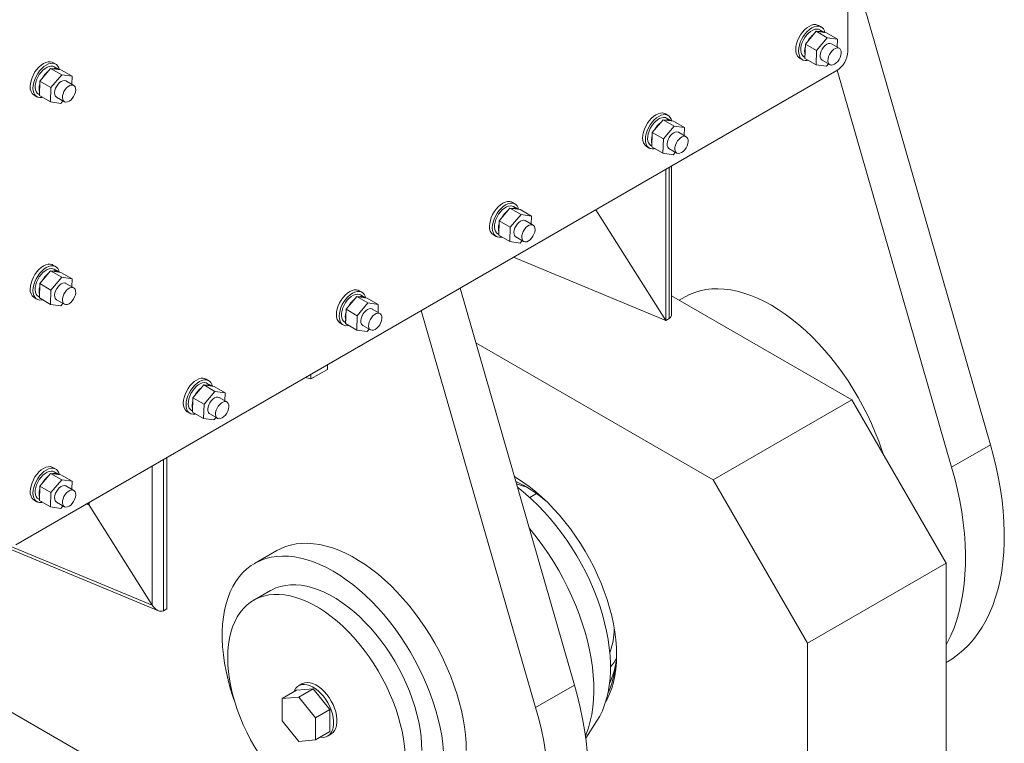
# Model space of a CAD drawing. Header units: millimetres. Extents: x 450 to 25135, y 150 to 17673.
# Tile 230 of 256: x 13247 to 13874, y 10702 to 11163. Entities that reach past the tile are written whole.
import ezdxf

# ---------------------------------------------------------------- set-up
doc = ezdxf.new("R2010")
doc.units = ezdxf.units.MM
doc.linetypes.add('SLD-Centrada-doble', pattern=[12.7, 6.35, -1.27, 1.27, -1.27, 1.27, -1.27])
doc.linetypes.add('SLD-Continua', pattern=[0])
doc.layers.add('OCULTA', color=8, linetype='SLD-Continua')

msp = doc.modelspace()

# ---------------------------------------------------------------- linework, layer by layer
at = {"layer": 'OCULTA', "linetype": 'SLD-Continua', "lineweight": 18, "ltscale": 30}
for p, q in [((13774.78, 11828.9), (13774.78, 11143.01)), ((13865.65, 10892.35), (13784.65, 11173.2)), ((13757.8, 11158.51), (13756.03, 11159.53)), ((13754.55, 11155.8), (13747.7, 11147.65)), ((13761.62, 11151.72), (13754.55, 11155.8)), ((13761.13, 11154.84), (13754.55, 11155.8)), ((13761.62, 11151.72), (13754.77, 11143.57)), ((13759.27, 11155.35), (13756.8, 11156.78)), ((13759.49, 11155.21), (13759.41, 11155.09)), ((13759.68, 11155.05), (13759.46, 11155.18)), ((13768.2, 11150.76), (13761.13, 11154.84)), ((13768.2, 11150.76), (13761.62, 11151.72)), ((13747.7, 11147.65), (13747.42, 11138.53)), ((13754.77, 11143.57), (13747.7, 11147.65)), ((13769.29, 11144.94), (13764.34, 11147.8)), ((13768.04, 11145.67), (13768.2, 11150.76)), ((13744.03, 11138.74), (13745.8, 11137.72)), ((13746.8, 11139.46), (13747.44, 11139.09)), ((13754.77, 11143.57), (13754.49, 11134.45)), ((13269.89, 11134.88), (13268.13, 11135.9)), ((13271.37, 11131.71), (13268.89, 11133.14)), ((13754.49, 11134.45), (13747.42, 11138.53)), ((13754.49, 11134.45), (13761.07, 11133.49)), ((13758.35, 11137.41), (13763.29, 11134.55)), ((13761.07, 11133.49), (13762.39, 11135.07)), ((13767.71, 11130.76), (13244.45, 10828.69)), ((13266.65, 11132.17), (13259.8, 11124.01)), ((13273.72, 11128.08), (13266.65, 11132.17)), ((13273.22, 11131.21), (13266.65, 11132.17)), ((13273.72, 11128.08), (13266.87, 11119.93)), ((13271.58, 11131.58), (13271.5, 11131.46)), ((13271.78, 11131.42), (13271.56, 11131.54)), ((13280.29, 11127.12), (13273.22, 11131.21)), ((13280.29, 11127.12), (13273.72, 11128.08)), ((13280.14, 11122.03), (13280.29, 11127.12)), ((13840.9, 10878.07), (13767.97, 11130.92)), ((13259.8, 11124.01), (13259.52, 11114.9)), ((13266.87, 11119.93), (13259.8, 11124.01)), ((13266.87, 11119.93), (13266.59, 11110.82)), ((13281.39, 11121.31), (13276.44, 11124.17)), ((13256.13, 11115.11), (13257.9, 11114.09)), ((13258.9, 11115.82), (13259.53, 11115.45)), ((13266.59, 11110.82), (13259.52, 11114.9)), ((13270.44, 11113.78), (13275.39, 11110.92)), ((13266.59, 11110.82), (13273.16, 11109.86)), ((13273.16, 11109.86), (13274.49, 11111.44)), ((13660.22, 11102.18), (13658.45, 11103.2)), ((13656.97, 11099.47), (13650.12, 11091.32)), ((13664.04, 11095.39), (13656.97, 11099.47)), ((13663.55, 11098.51), (13656.97, 11099.47)), ((13664.04, 11095.39), (13657.19, 11087.23)), ((13661.69, 11099.02), (13659.22, 11100.44)), ((13661.91, 11098.88), (13661.83, 11098.76)), ((13662.1, 11098.72), (13661.88, 11098.84)), ((13670.62, 11094.43), (13663.55, 11098.51)), ((13670.62, 11094.43), (13664.04, 11095.39)), ((13650.12, 11091.32), (13649.84, 11082.2)), ((13657.19, 11087.23), (13650.12, 11091.32)), ((13671.71, 11088.61), (13666.76, 11091.47)), ((13670.46, 11089.34), (13670.62, 11094.43)), ((13646.45, 11082.41), (13648.22, 11081.39)), ((13649.22, 11083.12), (13649.86, 11082.75)), ((13656.91, 11078.12), (13649.84, 11082.2)), ((13657.19, 11087.23), (13656.91, 11078.12)), ((13656.91, 11078.12), (13663.49, 11077.16)), ((13660.76, 11081.08), (13665.71, 11078.22)), ((13663.49, 11077.16), (13664.81, 11078.74)), ((13662.4, 10975.82), (13662.4, 11069.97)), ((13658.81, 10971.51), (13658.81, 11067.9)), ((13562.64, 11045.84), (13560.87, 11046.87)), ((13559.39, 11043.14), (13552.54, 11034.98)), ((13566.46, 11039.05), (13559.39, 11043.14)), ((13565.96, 11042.18), (13559.39, 11043.14)), ((13566.46, 11039.05), (13559.61, 11030.9)), ((13564.11, 11042.68), (13561.64, 11044.11)), ((13564.33, 11042.55), (13564.25, 11042.43)), ((13564.52, 11042.39), (13564.3, 11042.51)), ((13573.04, 11038.09), (13565.96, 11042.18)), ((13573.04, 11038.09), (13566.46, 11039.05)), ((13614.16, 11042.12), (13658.81, 10971.51)), ((13658.81, 10971.51), (13614.16, 11042.12)), ((13552.54, 11034.98), (13552.26, 11025.87)), ((13559.61, 11030.9), (13552.54, 11034.98)), ((13574.13, 11032.28), (13569.18, 11035.14)), ((13572.88, 11033), (13573.04, 11038.09)), ((13548.87, 11026.08), (13550.64, 11025.06)), ((13551.64, 11026.79), (13552.28, 11026.42)), ((13559.33, 11021.79), (13552.26, 11025.87)), ((13559.61, 11030.9), (13559.33, 11021.79)), ((13559.33, 11021.79), (13565.9, 11020.83)), ((13563.18, 11024.75), (13568.13, 11021.89)), ((13565.9, 11020.83), (13567.23, 11022.41)), ((13269.89, 11005.86), (13268.13, 11006.88)), ((13561.68, 11011.82), (13658.81, 10971.51)), ((13266.65, 11003.15), (13259.8, 10995)), ((13273.72, 10999.07), (13266.65, 11003.15)), ((13273.22, 11002.19), (13266.65, 11003.15)), ((13271.37, 11002.7), (13268.89, 11004.13)), ((13271.58, 11002.57), (13271.5, 11002.44)), ((13271.78, 11002.4), (13271.56, 11002.53)), ((13280.29, 10998.11), (13273.22, 11002.19)), ((13259.8, 10995), (13259.52, 10985.89)), ((13266.87, 10990.92), (13259.8, 10995)), ((13273.72, 10999.07), (13266.87, 10990.92)), ((13280.29, 10998.11), (13273.72, 10999.07)), ((13281.39, 10992.3), (13276.44, 10995.15)), ((13280.14, 10993.02), (13280.29, 10998.11)), ((13266.87, 10990.92), (13266.59, 10981.81)), ((13465.06, 10989.51), (13463.29, 10990.53)), ((13600.48, 10739.28), (13527.56, 10992.13)), ((13256.13, 10986.1), (13257.9, 10985.08)), ((13258.9, 10986.81), (13259.53, 10986.44)), ((13266.59, 10981.81), (13259.52, 10985.89)), ((13266.59, 10981.81), (13273.16, 10980.85)), ((13270.44, 10984.76), (13275.39, 10981.9)), ((13273.16, 10980.85), (13274.49, 10982.43)), ((13461.81, 10986.8), (13454.96, 10978.65)), ((13468.88, 10982.72), (13461.81, 10986.8)), ((13468.38, 10985.84), (13461.81, 10986.8)), ((13468.88, 10982.72), (13462.03, 10974.57)), ((13466.53, 10986.35), (13464.06, 10987.78)), ((13466.74, 10986.22), (13466.67, 10986.09)), ((13466.94, 10986.06), (13466.72, 10986.18)), ((13475.46, 10981.76), (13468.38, 10985.84)), ((13475.46, 10981.76), (13468.88, 10982.72)), ((13475.3, 10976.67), (13475.46, 10981.76)), ((13777.25, 10921), (13662.4, 10987.3)), ((13670.99, 10986.65), (13667.27, 10984.5)), ((13454.96, 10978.65), (13454.68, 10969.54)), ((13462.03, 10974.57), (13454.96, 10978.65)), ((13476.55, 10975.95), (13471.6, 10978.81)), ((13575.73, 10724.99), (13502.81, 10977.84)), ((13451.29, 10969.75), (13453.06, 10968.73)), ((13454.06, 10970.46), (13454.7, 10970.09)), ((13461.75, 10965.46), (13454.68, 10969.54)), ((13462.03, 10974.57), (13461.75, 10965.46)), ((13658.81, 10971.51), (13660.94, 10972.74)), ((13660.94, 10972.74), (13658.81, 10971.51)), ((13461.75, 10965.46), (13468.32, 10964.5)), ((13465.6, 10968.41), (13470.55, 10965.56)), ((13468.32, 10964.5), (13469.65, 10966.08)), ((13688.87, 10869.98), (13537.61, 10957.3)), ((13443.15, 10940.4), (13432.54, 10934.27)), ((13443.15, 10940.4), (13443.15, 10943.4)), ((13367.48, 10933.18), (13365.71, 10934.2)), ((13432.54, 10934.27), (13429.05, 10935.26)), ((13432.54, 10934.27), (13432.54, 10937.27)), ((13364.23, 10930.47), (13357.38, 10922.32)), ((13371.3, 10926.39), (13364.23, 10930.47)), ((13370.8, 10929.51), (13364.23, 10930.47)), ((13371.3, 10926.39), (13364.45, 10918.24)), ((13368.95, 10930.02), (13366.48, 10931.45)), ((13369.16, 10929.89), (13369.09, 10929.76)), ((13369.36, 10929.72), (13369.14, 10929.85)), ((13377.87, 10925.43), (13370.8, 10929.51)), ((13377.87, 10925.43), (13371.3, 10926.39)), ((13377.72, 10920.34), (13377.87, 10925.43)), ((13357.38, 10922.32), (13357.1, 10913.21)), ((13364.45, 10918.24), (13357.38, 10922.32)), ((13378.97, 10919.62), (13374.02, 10922.47)), ((13688.87, 10869.98), (13777.25, 10921)), ((13837.36, 10816.9), (13777.25, 10921)), ((13353.71, 10913.42), (13355.48, 10912.4)), ((13356.48, 10914.13), (13357.12, 10913.76)), ((13364.17, 10909.12), (13357.1, 10913.21)), ((13364.45, 10918.24), (13364.17, 10909.12)), ((13364.17, 10909.12), (13370.74, 10908.16)), ((13368.02, 10912.08), (13372.97, 10909.22)), ((13370.74, 10908.16), (13372.07, 10909.74)), ((13340.62, 10787.82), (13340.62, 10884.21)), ((13269.89, 10876.85), (13268.13, 10877.87)), ((13271.37, 10873.69), (13268.89, 10875.12)), ((13266.65, 10874.14), (13259.8, 10865.99)), ((13273.72, 10870.06), (13266.65, 10874.14)), ((13273.22, 10873.18), (13266.65, 10874.14)), ((13273.72, 10870.06), (13266.87, 10861.9)), ((13271.58, 10873.55), (13271.5, 10873.43)), ((13271.78, 10873.39), (13271.56, 10873.52)), ((13280.29, 10869.1), (13273.22, 10873.18)), ((13280.29, 10869.1), (13273.72, 10870.06)), ((13280.14, 10864.01), (13280.29, 10869.1)), ((13562.67, 10871.78), (13562.19, 10872.04)), ((13748.97, 10765.87), (13688.87, 10869.98)), ((13259.8, 10865.99), (13259.52, 10856.87)), ((13266.87, 10861.9), (13259.8, 10865.99)), ((13281.39, 10863.28), (13276.44, 10866.14)), ((13256.13, 10857.08), (13257.9, 10856.06)), ((13258.9, 10857.8), (13259.53, 10857.43)), ((13266.59, 10852.79), (13259.52, 10856.87)), ((13266.87, 10861.9), (13266.59, 10852.79)), ((13266.59, 10852.79), (13273.16, 10851.83)), ((13270.44, 10855.75), (13275.39, 10852.89)), ((13273.16, 10851.83), (13274.49, 10853.41)), ((13331.42, 10790.14), (13291.12, 10853.87)), ((13291.12, 10853.87), (13331.42, 10790.14)), ((13207.15, 10839.81), (13335.36, 10786.61)), ((13410.83, 10824.91), (13396.69, 10816.75)), ((13748.97, 10765.87), (13837.36, 10816.9)), ((13837.36, 10527.03), (13837.36, 10816.9)), ((13406.69, 10799.43), (13396.08, 10793.3)), ((13340.62, 10787.82), (13338.49, 10786.6)), ((13338.49, 10786.6), (13340.62, 10787.82)), ((13153.23, 10772.98), (13460.82, 10595.41)), ((13748.97, 10476), (13748.97, 10765.87)), ((13837.36, 10753.61), (13838.23, 10754.11)), ((13426.83, 10740.04), (13424.71, 10738.82)), ((13423.35, 10735.99), (13414.16, 10730.68)), ((13424.76, 10731.63), (13414.16, 10730.68)), ((13433.95, 10736.94), (13423.35, 10735.99)), ((13433.95, 10736.94), (13424.76, 10731.63)), ((13435.37, 10718.44), (13424.76, 10731.63)), ((13444.56, 10723.74), (13433.95, 10736.94)), ((13414.16, 10730.68), (13414.16, 10716.54)), ((13444.56, 10723.74), (13435.37, 10718.44)), ((13435.37, 10704.29), (13435.37, 10718.44)), ((13444.56, 10709.6), (13444.56, 10723.74)), ((13414.16, 10716.54), (13424.76, 10703.34)), ((13607.66, 10705.39), (13614.85, 10716.47)), ((13444.56, 10709.6), (13435.37, 10704.29)), ((13443.2, 10706.77), (13445.32, 10708)), ((13424.76, 10703.34), (13435.37, 10704.29))]:
    msp.add_line(p, q, dxfattribs=at)
at = {"layer": 'OCULTA', "linetype": 'SLD-Centrada-doble', "lineweight": 18, "ltscale": 30}
for p, q in [((13660.94, 10972.74), (13660.94, 11069.12)), ((13840.9, 10878.07), (13865.65, 10892.35)), ((13338.49, 10786.6), (13338.49, 10882.98)), ((13331.42, 10790.14), (13331.42, 10878.9)), ((13572, 10858.83), (13576.24, 10861.28)), ((13289.34, 10854.61), (13291.12, 10853.87)), ((13291.12, 10853.87), (13291.12, 10855.63)), ((13240.79, 10827.76), (13331.42, 10790.14)), ((13600.48, 10739.28), (13575.73, 10724.99))]:
    msp.add_line(p, q, dxfattribs=at)
at = {"layer": 'OCULTA', "linetype": 'SLD-Continua', "lineweight": 18, "ltscale": 30, "flags": 128}
for points in [[(13741.55, 11144.24), (13741.67, 11146.01), (13742.06, 11147.89), (13742.68, 11149.79), (13743.53, 11151.68), (13744.58, 11153.49), (13745.79, 11155.17), (13747.13, 11156.67), (13748.56, 11157.94), (13750.03, 11158.94), (13751.5, 11159.64), (13752.93, 11160.02), (13754.27, 11160.07), (13755.49, 11159.79), (13756.03, 11159.53)], [(13743.31, 11143.22), (13743.44, 11144.99), (13743.83, 11146.86), (13744.45, 11148.77), (13745.3, 11150.66), (13746.34, 11152.47), (13747.56, 11154.15), (13748.9, 11155.65), (13750.33, 11156.92), (13751.8, 11157.91), (13753.27, 11158.62), (13754.7, 11159), (13756.04, 11159.05), (13757.25, 11158.77), (13758.3, 11158.17), (13759.15, 11157.26), (13759.77, 11156.07), (13760.09, 11154.99)], [(13756.8, 11156.78), (13756.02, 11157.1), (13754.89, 11157.24), (13753.64, 11157.06), (13752.33, 11156.56), (13750.99, 11155.76), (13749.69, 11154.69), (13748.46, 11153.39), (13747.35, 11151.9), (13746.4, 11150.28), (13745.64, 11148.58), (13745.1, 11146.86), (13744.79, 11145.19), (13744.74, 11143.62), (13744.93, 11142.21), (13745.37, 11141.01), (13746.03, 11140.06), (13746.8, 11139.46)], [(13764.34, 11147.8), (13764.23, 11147.86), (13763.37, 11148.08), (13762.38, 11147.95), (13761.32, 11147.49), (13760.27, 11146.72), (13759.28, 11145.69), (13758.42, 11144.47), (13757.75, 11143.13)], [(13769.87, 11139.18), (13770.33, 11140.56), (13770.53, 11141.88), (13770.46, 11143.07), (13770.14, 11144.05), (13769.57, 11144.76), (13768.79, 11145.15), (13767.86, 11145.21), (13766.83, 11144.92), (13765.77, 11144.31), (13764.74, 11143.41), (13763.81, 11142.28), (13763.03, 11140.99), (13762.46, 11139.63), (13762.13, 11138.27), (13762.06, 11137), (13762.26, 11135.91), (13762.71, 11135.06), (13763.39, 11134.5), (13764.25, 11134.28), (13765.23, 11134.39), (13766.29, 11134.85), (13767.34, 11135.61), (13768.33, 11136.63), (13769.19, 11137.85), (13769.87, 11139.18)], [(13749.47, 11137.35), (13748.9, 11137.23), (13747.56, 11137.18), (13746.34, 11137.46), (13745.3, 11138.07), (13744.45, 11138.97), (13743.83, 11140.16), (13743.44, 11141.59), (13743.31, 11143.22)], [(13757.75, 11143.13), (13757.3, 11141.76), (13757.11, 11140.44), (13757.18, 11139.26), (13757.52, 11138.28), (13758.09, 11137.58), (13758.35, 11137.41)], [(13253.64, 11120.6), (13253.77, 11122.38), (13254.15, 11124.25), (13254.78, 11126.16), (13255.63, 11128.05), (13256.67, 11129.86), (13257.88, 11131.54), (13259.23, 11133.04), (13260.65, 11134.3), (13262.13, 11135.3), (13263.6, 11136), (13265.03, 11136.39), (13266.37, 11136.44), (13267.58, 11136.16), (13268.13, 11135.9)], [(13255.41, 11119.58), (13255.54, 11121.36), (13255.92, 11123.23), (13256.55, 11125.14), (13257.4, 11127.03), (13258.44, 11128.84), (13259.65, 11130.52), (13260.99, 11132.01), (13262.42, 11133.28), (13263.9, 11134.28), (13265.37, 11134.98), (13266.8, 11135.37), (13268.14, 11135.42), (13269.35, 11135.14), (13270.4, 11134.53), (13271.24, 11133.62), (13271.87, 11132.44), (13272.19, 11131.36)], [(13268.89, 11133.14), (13268.12, 11133.47), (13266.98, 11133.61), (13265.73, 11133.43), (13264.42, 11132.93), (13263.09, 11132.13), (13261.79, 11131.06), (13260.56, 11129.76), (13259.45, 11128.27), (13258.5, 11126.64), (13257.74, 11124.94), (13257.2, 11123.22), (13256.89, 11121.55), (13256.83, 11119.98), (13257.03, 11118.57), (13257.46, 11117.37), (13258.13, 11116.43), (13258.9, 11115.82)], [(13276.44, 11124.17), (13276.33, 11124.23), (13275.46, 11124.45), (13274.47, 11124.32), (13273.42, 11123.86), (13272.36, 11123.09), (13271.38, 11122.06), (13270.52, 11120.84), (13269.85, 11119.5)], [(13281.97, 11115.55), (13282.42, 11116.92), (13282.62, 11118.24), (13282.56, 11119.43), (13282.23, 11120.41), (13281.66, 11121.12), (13280.89, 11121.52), (13279.96, 11121.57), (13278.93, 11121.28), (13277.86, 11120.67), (13276.83, 11119.77), (13275.9, 11118.64), (13275.13, 11117.36), (13274.55, 11115.99), (13274.22, 11114.63), (13274.16, 11113.37), (13274.35, 11112.28), (13274.81, 11111.42), (13275.48, 11110.87), (13276.34, 11110.64), (13277.33, 11110.76), (13278.39, 11111.21), (13279.44, 11111.97), (13280.43, 11113), (13281.29, 11114.21), (13281.97, 11115.55)], [(13261.57, 11113.72), (13260.99, 11113.6), (13259.65, 11113.55), (13258.44, 11113.83), (13257.4, 11114.43), (13256.55, 11115.34), (13255.92, 11116.53), (13255.54, 11117.96), (13255.41, 11119.58)], [(13269.85, 11119.5), (13269.4, 11118.12), (13269.21, 11116.81), (13269.28, 11115.62), (13269.61, 11114.65), (13270.19, 11113.95), (13270.44, 11113.78)], [(13643.97, 11087.91), (13644.09, 11089.68), (13644.48, 11091.55), (13645.1, 11093.46), (13645.95, 11095.35), (13647, 11097.16), (13648.21, 11098.84), (13649.55, 11100.34), (13650.98, 11101.6), (13652.45, 11102.6), (13653.92, 11103.3), (13655.35, 11103.69), (13656.69, 11103.74), (13657.9, 11103.46), (13658.45, 11103.2)], [(13645.73, 11086.89), (13645.86, 11088.66), (13646.24, 11090.53), (13646.87, 11092.44), (13647.72, 11094.33), (13648.76, 11096.14), (13649.98, 11097.82), (13651.32, 11099.32), (13652.74, 11100.58), (13654.22, 11101.58), (13655.69, 11102.28), (13657.12, 11102.67), (13658.46, 11102.72), (13659.67, 11102.44), (13660.72, 11101.84), (13661.57, 11100.93), (13662.19, 11099.74), (13662.51, 11098.66)], [(13659.22, 11100.44), (13658.44, 11100.77), (13657.31, 11100.91), (13656.06, 11100.73), (13654.75, 11100.23), (13653.41, 11099.43), (13652.11, 11098.36), (13650.88, 11097.06), (13649.77, 11095.57), (13648.82, 11093.94), (13648.06, 11092.24), (13647.52, 11090.53), (13647.21, 11088.85), (13647.16, 11087.28), (13647.35, 11085.88), (13647.79, 11084.68), (13648.45, 11083.73), (13649.22, 11083.12)], [(13666.76, 11091.47), (13666.65, 11091.53), (13665.79, 11091.75), (13664.79, 11091.62), (13663.74, 11091.16), (13662.68, 11090.39), (13661.7, 11089.36), (13660.84, 11088.14), (13660.17, 11086.8)], [(13672.29, 11082.85), (13672.75, 11084.22), (13672.95, 11085.55), (13672.88, 11086.73), (13672.56, 11087.71), (13671.99, 11088.42), (13671.21, 11088.82), (13670.28, 11088.87), (13669.25, 11088.59), (13668.19, 11087.97), (13667.16, 11087.07), (13666.22, 11085.95), (13665.45, 11084.66), (13664.88, 11083.29), (13664.55, 11081.93), (13664.48, 11080.67), (13664.68, 11079.58), (13665.13, 11078.73), (13665.81, 11078.17), (13666.67, 11077.94), (13667.65, 11078.06), (13668.71, 11078.51), (13669.76, 11079.28), (13670.75, 11080.3), (13671.61, 11081.51), (13672.29, 11082.85)], [(13651.89, 11081.02), (13651.32, 11080.9), (13649.98, 11080.85), (13648.76, 11081.13), (13647.72, 11081.73), (13646.87, 11082.64), (13646.24, 11083.83), (13645.86, 11085.26), (13645.73, 11086.89)], [(13660.17, 11086.8), (13659.72, 11085.43), (13659.53, 11084.11), (13659.6, 11082.92), (13659.94, 11081.95), (13660.51, 11081.25), (13660.76, 11081.08)], [(13546.38, 11031.57), (13546.51, 11033.35), (13546.9, 11035.22), (13547.52, 11037.13), (13548.37, 11039.02), (13549.42, 11040.83), (13550.63, 11042.51), (13551.97, 11044), (13553.4, 11045.27), (13554.87, 11046.27), (13556.34, 11046.97), (13557.77, 11047.36), (13559.11, 11047.41), (13560.32, 11047.13), (13560.87, 11046.87)], [(13548.15, 11030.55), (13548.28, 11032.33), (13548.66, 11034.2), (13549.29, 11036.11), (13550.14, 11038), (13551.18, 11039.81), (13552.39, 11041.49), (13553.74, 11042.98), (13555.16, 11044.25), (13556.64, 11045.25), (13558.11, 11045.95), (13559.54, 11046.34), (13560.88, 11046.39), (13562.09, 11046.11), (13563.14, 11045.5), (13563.99, 11044.59), (13564.61, 11043.41), (13564.93, 11042.33)], [(13561.64, 11044.11), (13560.86, 11044.44), (13559.72, 11044.58), (13558.48, 11044.4), (13557.16, 11043.9), (13555.83, 11043.1), (13554.53, 11042.03), (13553.3, 11040.73), (13552.19, 11039.24), (13551.24, 11037.61), (13550.48, 11035.91), (13549.94, 11034.19), (13549.63, 11032.52), (13549.58, 11030.95), (13549.77, 11029.54), (13550.21, 11028.34), (13550.87, 11027.4), (13551.64, 11026.79)], [(13569.18, 11035.14), (13569.07, 11035.2), (13568.21, 11035.42), (13567.21, 11035.29), (13566.16, 11034.83), (13565.1, 11034.06), (13564.12, 11033.03), (13563.26, 11031.81), (13562.59, 11030.47)], [(13574.71, 11026.52), (13575.17, 11027.89), (13575.37, 11029.21), (13575.3, 11030.4), (13574.97, 11031.38), (13574.41, 11032.09), (13573.63, 11032.49), (13572.7, 11032.54), (13571.67, 11032.25), (13570.61, 11031.64), (13569.58, 11030.74), (13568.64, 11029.61), (13567.87, 11028.33), (13567.3, 11026.96), (13566.97, 11025.6), (13566.9, 11024.34), (13567.1, 11023.25), (13567.55, 11022.39), (13568.22, 11021.84), (13569.08, 11021.61), (13570.07, 11021.73), (13571.13, 11022.18), (13572.18, 11022.94), (13573.17, 11023.96), (13574.03, 11025.18), (13574.71, 11026.52)], [(13554.31, 11024.69), (13553.74, 11024.57), (13552.39, 11024.52), (13551.18, 11024.8), (13550.14, 11025.4), (13549.29, 11026.31), (13548.66, 11027.5), (13548.28, 11028.93), (13548.15, 11030.55)], [(13562.59, 11030.47), (13562.14, 11029.09), (13561.95, 11027.77), (13562.02, 11026.59), (13562.36, 11025.62), (13562.93, 11024.92), (13563.18, 11024.75)], [(13253.64, 10991.59), (13253.77, 10993.37), (13254.15, 10995.24), (13254.78, 10997.15), (13255.63, 10999.04), (13256.67, 11000.85), (13257.88, 11002.53), (13259.23, 11004.02), (13260.65, 11005.29), (13262.13, 11006.29), (13263.6, 11006.99), (13265.03, 11007.37), (13266.37, 11007.42), (13267.58, 11007.14), (13268.13, 11006.88)], [(13255.41, 10990.57), (13255.54, 10992.35), (13255.92, 10994.22), (13256.55, 10996.13), (13257.4, 10998.01), (13258.44, 10999.83), (13259.65, 11001.51), (13260.99, 11003), (13262.42, 11004.27), (13263.9, 11005.27), (13265.37, 11005.97), (13266.8, 11006.35), (13268.14, 11006.4), (13269.35, 11006.12), (13270.4, 11005.52), (13271.24, 11004.61), (13271.87, 11003.42), (13272.19, 11002.34)], [(13268.89, 11004.13), (13268.12, 11004.46), (13266.98, 11004.6), (13265.73, 11004.42), (13264.42, 11003.92), (13263.09, 11003.12), (13261.79, 11002.05), (13260.56, 11000.74), (13259.45, 10999.25), (13258.5, 10997.63), (13257.74, 10995.93), (13257.2, 10994.21), (13256.89, 10992.54), (13256.83, 10990.97), (13257.03, 10989.56), (13257.46, 10988.36), (13258.13, 10987.41), (13258.9, 10986.81)], [(13276.44, 10995.15), (13276.33, 10995.22), (13275.46, 10995.43), (13274.47, 10995.31), (13273.42, 10994.84), (13272.36, 10994.07), (13271.38, 10993.04), (13270.52, 10991.82), (13269.85, 10990.48)], [(13261.51, 10984.69), (13260.99, 10984.59), (13259.65, 10984.53), (13258.44, 10984.81), (13257.4, 10985.42), (13256.55, 10986.33), (13255.92, 10987.51), (13255.54, 10988.94), (13255.41, 10990.57)], [(13269.85, 10990.48), (13269.4, 10989.11), (13269.21, 10987.79), (13269.28, 10986.61), (13269.61, 10985.64), (13270.19, 10984.94), (13270.44, 10984.76)], [(13281.97, 10986.54), (13282.42, 10987.91), (13282.62, 10989.23), (13282.56, 10990.42), (13282.23, 10991.4), (13281.66, 10992.11), (13280.89, 10992.5), (13279.96, 10992.56), (13278.93, 10992.27), (13277.86, 10991.66), (13276.83, 10990.76), (13275.9, 10989.63), (13275.13, 10988.34), (13274.55, 10986.98), (13274.22, 10985.62), (13274.16, 10984.35), (13274.35, 10983.26), (13274.81, 10982.41), (13275.48, 10981.85), (13276.34, 10981.63), (13277.33, 10981.74), (13278.39, 10982.2), (13279.44, 10982.96), (13280.43, 10983.98), (13281.29, 10985.2), (13281.97, 10986.54)], [(13448.8, 10975.24), (13448.93, 10977.02), (13449.32, 10978.89), (13449.94, 10980.8), (13450.79, 10982.69), (13451.83, 10984.5), (13453.05, 10986.18), (13454.39, 10987.67), (13455.82, 10988.94), (13457.29, 10989.94), (13458.76, 10990.64), (13460.19, 10991.02), (13461.53, 10991.08), (13462.74, 10990.8), (13463.29, 10990.53)], [(13450.57, 10974.22), (13450.7, 10976), (13451.08, 10977.87), (13451.71, 10979.78), (13452.56, 10981.67), (13453.6, 10983.48), (13454.81, 10985.16), (13456.15, 10986.65), (13457.58, 10987.92), (13459.06, 10988.92), (13460.53, 10989.62), (13461.96, 10990), (13463.3, 10990.05), (13464.51, 10989.77), (13465.56, 10989.17), (13466.41, 10988.26), (13467.03, 10987.07), (13467.35, 10986)], [(13464.06, 10987.78), (13463.28, 10988.11), (13462.14, 10988.25), (13460.9, 10988.07), (13459.58, 10987.57), (13458.25, 10986.77), (13456.95, 10985.7), (13455.72, 10984.39), (13454.61, 10982.9), (13453.66, 10981.28), (13452.9, 10979.58), (13452.36, 10977.86), (13452.05, 10976.19), (13452, 10974.62), (13452.19, 10973.21), (13452.63, 10972.01), (13453.29, 10971.06), (13454.06, 10970.46)], [(13670.99, 10986.65), (13673.78, 10988.1), (13677.13, 10989.47), (13680.63, 10990.53), (13684.27, 10991.27), (13688.06, 10991.69), (13691.96, 10991.79), (13695.97, 10991.57), (13700.08, 10991.03), (13704.27, 10990.17), (13708.53, 10988.99), (13712.84, 10987.5), (13717.2, 10985.7), (13721.59, 10983.6), (13725.99, 10981.2)], [(13471.6, 10978.81), (13471.49, 10978.87), (13470.62, 10979.08), (13469.63, 10978.96), (13468.58, 10978.49), (13467.52, 10977.72), (13466.54, 10976.7), (13465.68, 10975.47), (13465.01, 10974.13)], [(13477.13, 10970.19), (13477.59, 10971.56), (13477.79, 10972.88), (13477.72, 10974.07), (13477.39, 10975.05), (13476.82, 10975.76), (13476.05, 10976.15), (13475.12, 10976.21), (13474.09, 10975.92), (13473.03, 10975.31), (13472, 10974.41), (13471.06, 10973.28), (13470.29, 10971.99), (13469.72, 10970.63), (13469.39, 10969.27), (13469.32, 10968.01), (13469.52, 10966.91), (13469.97, 10966.06), (13470.64, 10965.51), (13471.5, 10965.28), (13472.49, 10965.4), (13473.55, 10965.85), (13474.6, 10966.61), (13475.59, 10967.63), (13476.45, 10968.85), (13477.13, 10970.19)], [(13725.99, 10981.2), (13730.39, 10978.52), (13734.78, 10975.55), (13739.13, 10972.32), (13743.45, 10968.83), (13747.71, 10965.09), (13751.9, 10961.11), (13756.01, 10956.91), (13760.02, 10952.5), (13763.92, 10947.9), (13767.7, 10943.11), (13771.35, 10938.16), (13774.85, 10933.06), (13778.2, 10927.82), (13781.38, 10922.47), (13784.38, 10917.02), (13787.19, 10911.48), (13789.81, 10905.88), (13792.22, 10900.24), (13794.42, 10894.57), (13796.41, 10888.88), (13797.17, 10886.51)], [(13456.73, 10968.35), (13456.15, 10968.24), (13454.81, 10968.18), (13453.6, 10968.47), (13452.56, 10969.07), (13451.71, 10969.98), (13451.08, 10971.17), (13450.7, 10972.59), (13450.57, 10974.22)], [(13465.01, 10974.13), (13464.56, 10972.76), (13464.37, 10971.44), (13464.44, 10970.26), (13464.77, 10969.29), (13465.35, 10968.59), (13465.6, 10968.41)], [(13351.22, 10918.91), (13351.35, 10920.69), (13351.73, 10922.56), (13352.36, 10924.47), (13353.21, 10926.35), (13354.25, 10928.17), (13355.47, 10929.84), (13356.81, 10931.34), (13358.23, 10932.61), (13359.71, 10933.61), (13361.18, 10934.31), (13362.61, 10934.69), (13363.95, 10934.74), (13365.16, 10934.46), (13365.71, 10934.2)], [(13352.99, 10917.89), (13353.12, 10919.67), (13353.5, 10921.54), (13354.13, 10923.44), (13354.98, 10925.33), (13356.02, 10927.15), (13357.23, 10928.82), (13358.57, 10930.32), (13360, 10931.59), (13361.48, 10932.59), (13362.95, 10933.29), (13364.38, 10933.67), (13365.72, 10933.72), (13366.93, 10933.44), (13367.98, 10932.84), (13368.82, 10931.93), (13369.45, 10930.74), (13369.77, 10929.66)], [(13366.48, 10931.45), (13365.7, 10931.77), (13364.56, 10931.92), (13363.32, 10931.73), (13362, 10931.23), (13360.67, 10930.44), (13359.37, 10929.37), (13358.14, 10928.06), (13357.03, 10926.57), (13356.08, 10924.95), (13355.32, 10923.25), (13354.78, 10921.53), (13354.47, 10919.86), (13354.41, 10918.29), (13354.61, 10916.88), (13355.05, 10915.68), (13355.71, 10914.73), (13356.48, 10914.13)], [(13374.02, 10922.47), (13373.91, 10922.53), (13373.04, 10922.75), (13372.05, 10922.62), (13371, 10922.16), (13369.94, 10921.39), (13368.96, 10920.36), (13368.1, 10919.14), (13367.43, 10917.8)], [(13379.55, 10913.86), (13380, 10915.23), (13380.21, 10916.55), (13380.14, 10917.74), (13379.81, 10918.72), (13379.24, 10919.43), (13378.47, 10919.82), (13377.54, 10919.88), (13376.51, 10919.59), (13375.45, 10918.98), (13374.41, 10918.08), (13373.48, 10916.95), (13372.71, 10915.66), (13372.14, 10914.3), (13371.81, 10912.94), (13371.74, 10911.67), (13371.93, 10910.58), (13372.39, 10909.73), (13373.06, 10909.17), (13373.92, 10908.95), (13374.91, 10909.06), (13375.97, 10909.52), (13377.02, 10910.28), (13378.01, 10911.3), (13378.87, 10912.52), (13379.55, 10913.86)], [(13359.15, 10912.02), (13358.57, 10911.9), (13357.23, 10911.85), (13356.02, 10912.13), (13354.98, 10912.74), (13354.13, 10913.65), (13353.5, 10914.83), (13353.12, 10916.26), (13352.99, 10917.89)], [(13367.43, 10917.8), (13366.98, 10916.43), (13366.79, 10915.11), (13366.86, 10913.93), (13367.19, 10912.95), (13367.77, 10912.25), (13368.02, 10912.08)], [(13838.23, 10754.11), (13840.93, 10755.77), (13844.68, 10758.43), (13848.24, 10761.39), (13851.59, 10764.65), (13854.74, 10768.2), (13857.68, 10772.03), (13860.39, 10776.14), (13862.88, 10780.52), (13865.13, 10785.15), (13867.16, 10790.03), (13868.94, 10795.15), (13870.48, 10800.49), (13871.77, 10806.05), (13872.82, 10811.82), (13873.61, 10817.78), (13874.15, 10823.92), (13874.43, 10830.23), (13874.46, 10836.7), (13874.24, 10843.3), (13873.76, 10850.04), (13873.03, 10856.89), (13872.05, 10863.84), (13870.82, 10870.87), (13869.34, 10877.98), (13867.61, 10885.15), (13865.65, 10892.35)], [(13253.64, 10862.58), (13253.77, 10864.35), (13254.15, 10866.22), (13254.78, 10868.13), (13255.63, 10870.02), (13256.67, 10871.83), (13257.88, 10873.51), (13259.23, 10875.01), (13260.65, 10876.28), (13262.13, 10877.27), (13263.6, 10877.98), (13265.03, 10878.36), (13266.37, 10878.41), (13267.58, 10878.13), (13268.13, 10877.87)], [(13255.41, 10861.56), (13255.54, 10863.33), (13255.92, 10865.2), (13256.55, 10867.11), (13257.4, 10869), (13258.44, 10870.81), (13259.65, 10872.49), (13260.99, 10873.99), (13262.42, 10875.25), (13263.9, 10876.25), (13265.37, 10876.96), (13266.8, 10877.34), (13268.14, 10877.39), (13269.35, 10877.11), (13270.4, 10876.51), (13271.24, 10875.6), (13271.87, 10874.41), (13272.19, 10873.33)], [(13268.89, 10875.12), (13268.12, 10875.44), (13266.98, 10875.58), (13265.73, 10875.4), (13264.42, 10874.9), (13263.09, 10874.1), (13261.79, 10873.03), (13260.56, 10871.73), (13259.45, 10870.24), (13258.5, 10868.62), (13257.74, 10866.91), (13257.2, 10865.2), (13256.89, 10863.52), (13256.83, 10861.96), (13257.03, 10860.55), (13257.46, 10859.35), (13258.13, 10858.4), (13258.9, 10857.8)], [(13837.36, 10764.8), (13838.13, 10766.23), (13840.39, 10770.86), (13842.41, 10775.74), (13844.19, 10780.86), (13845.73, 10786.21), (13847.02, 10791.77), (13848.07, 10797.53), (13848.86, 10803.49), (13849.4, 10809.64), (13849.68, 10815.95), (13849.71, 10822.41), (13849.49, 10829.02), (13849.01, 10835.75), (13848.28, 10842.6), (13847.3, 10849.55), (13846.07, 10856.59), (13844.59, 10863.69), (13842.86, 10870.86), (13840.9, 10878.07)], [(13562.19, 10872.06), (13563.61, 10871.21), (13567.65, 10868.59), (13571.67, 10865.69), (13575.66, 10862.53), (13579.58, 10859.12), (13583.44, 10855.48), (13587.22, 10851.61), (13590.9, 10847.53), (13594.47, 10843.26), (13597.91, 10838.81), (13601.22, 10834.2), (13604.37, 10829.44), (13607.37, 10824.56), (13610.19, 10819.58), (13612.82, 10814.51), (13615.26, 10809.36), (13617.5, 10804.17), (13619.52, 10798.95), (13621.33, 10793.73), (13622.91, 10788.51), (13624.25, 10783.32), (13625.36, 10778.18), (13626.23, 10773.11), (13626.85, 10768.13), (13627.22, 10763.26), (13627.35, 10758.51), (13627.22, 10753.91), (13626.85, 10749.47), (13626.23, 10745.2), (13625.36, 10741.14), (13624.25, 10737.28), (13622.91, 10733.64), (13621.33, 10730.25), (13620.39, 10728.54)], [(13276.44, 10866.14), (13276.33, 10866.2), (13275.46, 10866.42), (13274.47, 10866.29), (13273.42, 10865.83), (13272.36, 10865.06), (13271.38, 10864.03), (13270.52, 10862.81), (13269.85, 10861.47)], [(13281.97, 10857.52), (13282.42, 10858.9), (13282.62, 10860.22), (13282.56, 10861.41), (13282.23, 10862.39), (13281.66, 10863.09), (13280.89, 10863.49), (13279.96, 10863.54), (13278.93, 10863.26), (13277.86, 10862.64), (13276.83, 10861.75), (13275.9, 10860.62), (13275.13, 10859.33), (13274.55, 10857.96), (13274.22, 10856.61), (13274.16, 10855.34), (13274.35, 10854.25), (13274.81, 10853.4), (13275.48, 10852.84), (13276.34, 10852.61), (13277.33, 10852.73), (13278.39, 10853.19), (13279.44, 10853.95), (13280.43, 10854.97), (13281.29, 10856.19), (13281.97, 10857.52)], [(13563.52, 10867.43), (13566.78, 10866.5), (13570.12, 10865.27)], [(13564.11, 10865.41), (13565.26, 10864.52), (13569.36, 10861.15), (13573.4, 10857.54), (13577.37, 10853.7), (13581.25, 10849.64), (13585.04, 10845.38), (13588.71, 10840.92), (13592.25, 10836.29), (13595.66, 10831.51), (13598.91, 10826.58), (13602, 10821.53), (13604.92, 10816.37), (13607.66, 10811.12), (13610.2, 10805.81), (13612.54, 10800.44), (13614.67, 10795.05), (13616.59, 10789.64), (13618.28, 10784.23), (13619.73, 10778.85), (13620.96, 10773.52), (13621.94, 10768.25), (13622.68, 10763.05), (13623.18, 10757.96), (13623.43, 10752.99), (13623.43, 10748.15), (13623.18, 10743.46), (13622.68, 10738.94), (13621.94, 10734.61), (13620.96, 10730.47), (13619.73, 10726.55), (13618.28, 10722.86), (13616.59, 10719.4), (13614.85, 10716.47)], [(13261.57, 10855.69), (13260.99, 10855.57), (13259.65, 10855.52), (13258.44, 10855.8), (13257.4, 10856.4), (13256.55, 10857.31), (13255.92, 10858.5), (13255.54, 10859.93), (13255.41, 10861.56)], [(13269.85, 10861.47), (13269.4, 10860.1), (13269.21, 10858.78), (13269.28, 10857.6), (13269.61, 10856.62), (13270.19, 10855.92), (13270.44, 10855.75)], [(13571.62, 10839.35), (13573, 10837.68), (13576.79, 10832.9), (13580.43, 10827.94), (13583.93, 10822.84), (13587.28, 10817.61), (13590.46, 10812.25), (13593.46, 10806.8), (13596.27, 10801.27), (13598.89, 10795.67), (13601.3, 10790.02), (13603.51, 10784.35), (13605.49, 10778.67), (13607.24, 10772.99), (13608.77, 10767.34), (13610.06, 10761.74), (13611.11, 10756.2), (13611.91, 10750.73), (13612.47, 10745.37), (13612.78, 10740.12), (13612.84, 10735), (13612.66, 10730.03), (13612.22, 10725.22), (13611.54, 10720.59), (13610.61, 10716.16), (13609.44, 10711.93), (13608.04, 10707.93), (13607.5, 10706.61)], [(13531.54, 10697.49), (13531.41, 10702.39), (13531.04, 10707.43), (13530.42, 10712.57), (13529.56, 10717.81), (13528.45, 10723.11), (13527.11, 10728.47), (13525.54, 10733.87), (13523.73, 10739.27), (13521.71, 10744.68), (13519.47, 10750.06), (13517.03, 10755.41), (13514.39, 10760.69), (13511.56, 10765.89), (13508.55, 10771), (13505.38, 10775.99), (13502.05, 10780.85), (13498.57, 10785.56), (13494.96, 10790.11), (13491.23, 10794.47), (13487.4, 10798.63), (13483.47, 10802.59), (13479.46, 10806.31), (13475.39, 10809.8), (13471.26, 10813.04), (13467.1, 10816.01), (13462.92, 10818.71), (13458.73, 10821.13), (13454.55, 10823.26), (13450.38, 10825.09), (13446.26, 10826.62), (13442.19, 10827.83), (13438.18, 10828.73), (13434.25, 10829.31), (13430.41, 10829.58), (13426.69, 10829.52), (13423.08, 10829.14), (13419.6, 10828.45), (13416.27, 10827.43), (13413.1, 10826.11), (13410.83, 10824.91)], [(13384.06, 10728.37), (13382.84, 10731.88), (13381.16, 10737.28), (13379.7, 10742.66), (13378.47, 10748), (13377.49, 10753.27), (13376.75, 10758.46), (13376.25, 10763.55), (13376, 10768.52), (13376, 10773.36), (13376.25, 10778.05), (13376.75, 10782.57), (13377.49, 10786.91), (13378.47, 10791.04), (13379.7, 10794.96), (13381.16, 10798.66), (13382.84, 10802.11), (13384.76, 10805.31), (13386.89, 10808.25), (13389.23, 10810.91), (13391.77, 10813.29), (13394.51, 10815.38), (13397.43, 10817.16), (13400.52, 10818.64), (13403.78, 10819.81), (13407.18, 10820.67), (13410.72, 10821.21), (13414.39, 10821.43), (13418.18, 10821.32), (13422.06, 10820.9), (13426.03, 10820.16), (13430.07, 10819.1), (13434.17, 10817.73), (13438.32, 10816.05), (13442.49, 10814.07), (13446.68, 10811.8)], [(13446.68, 10811.8), (13450.87, 10809.23), (13455.05, 10806.39), (13459.19, 10803.29), (13463.29, 10799.92), (13467.33, 10796.31), (13471.3, 10792.47), (13475.19, 10788.41), (13478.97, 10784.15), (13482.64, 10779.69), (13486.18, 10775.06), (13489.59, 10770.27), (13492.84, 10765.35), (13495.94, 10760.3), (13498.86, 10755.14), (13501.59, 10749.89), (13504.13, 10744.58), (13506.47, 10739.21), (13508.61, 10733.82), (13510.52, 10728.41), (13512.21, 10723), (13513.67, 10717.62), (13514.89, 10712.29), (13515.88, 10707.02), (13516.62, 10701.82), (13517.11, 10696.73), (13517.36, 10691.76), (13517.36, 10686.92), (13517.11, 10682.23), (13516.62, 10677.71), (13515.88, 10673.38), (13514.89, 10669.24), (13513.67, 10665.32), (13512.21, 10661.63), (13510.52, 10658.17), (13508.61, 10654.97), (13506.47, 10652.03), (13504.13, 10649.37), (13501.59, 10646.99), (13498.86, 10644.91), (13495.94, 10643.12), (13492.84, 10641.64), (13489.59, 10640.47), (13486.18, 10639.61), (13482.64, 10639.08), (13478.97, 10638.86), (13475.19, 10638.96), (13471.3, 10639.38), (13467.33, 10640.13), (13463.29, 10641.18), (13459.19, 10642.55), (13455.05, 10644.23), (13450.87, 10646.21), (13446.68, 10648.49), (13442.49, 10651.05), (13438.32, 10653.89), (13434.17, 10657), (13430.07, 10660.36), (13426.03, 10663.97), (13422.06, 10667.81), (13418.18, 10671.87), (13414.39, 10676.14), (13413.83, 10676.8)], [(13503.25, 10697.49), (13503.12, 10701.92), (13502.75, 10706.48), (13502.12, 10711.15), (13501.24, 10715.9), (13500.12, 10720.72), (13498.76, 10725.58), (13497.17, 10730.46), (13495.35, 10735.33), (13493.32, 10740.19), (13491.08, 10745), (13488.64, 10749.74), (13486.01, 10754.39), (13483.2, 10758.94), (13480.24, 10763.36), (13477.12, 10767.63), (13473.87, 10771.73), (13470.49, 10775.65), (13467.01, 10779.36), (13463.44, 10782.86), (13459.8, 10786.11), (13456.09, 10789.12), (13452.34, 10791.87), (13448.57, 10794.34), (13444.79, 10796.52), (13441.02, 10798.41), (13437.27, 10799.99), (13433.57, 10801.26), (13429.92, 10802.21), (13426.35, 10802.84), (13422.87, 10803.14), (13419.5, 10803.12), (13416.24, 10802.77), (13413.13, 10802.1), (13410.16, 10801.11), (13407.36, 10799.8), (13406.69, 10799.43)], [(13492.64, 10691.36), (13492.52, 10695.8), (13492.14, 10700.36), (13491.51, 10705.03), (13490.63, 10709.78), (13489.51, 10714.6), (13488.16, 10719.45), (13486.56, 10724.33), (13484.75, 10729.21), (13482.71, 10734.06), (13480.47, 10738.87), (13478.03, 10743.62), (13475.4, 10748.27), (13472.6, 10752.82), (13469.63, 10757.24), (13466.51, 10761.51), (13463.26, 10765.61), (13459.89, 10769.53), (13456.41, 10773.24), (13452.84, 10776.73), (13449.19, 10779.99), (13445.48, 10783), (13441.74, 10785.74), (13437.97, 10788.21), (13434.19, 10790.4), (13430.41, 10792.28), (13426.67, 10793.86), (13422.96, 10795.13), (13419.32, 10796.08), (13415.74, 10796.71), (13412.26, 10797.02), (13408.89, 10797), (13405.64, 10796.65), (13402.52, 10795.98), (13399.55, 10794.99), (13396.75, 10793.68), (13394.12, 10792.06), (13391.68, 10790.13), (13389.44, 10787.91), (13387.4, 10785.41), (13385.59, 10782.63), (13384, 10779.58), (13382.64, 10776.3), (13381.52, 10772.77), (13380.64, 10769.03), (13380.01, 10765.09), (13379.63, 10760.96), (13379.51, 10756.67), (13379.63, 10752.24), (13380.01, 10747.68), (13380.64, 10743.01), (13381.52, 10738.26), (13382.64, 10733.44), (13384, 10728.58), (13385.59, 10723.7), (13387.4, 10718.83), (13389.44, 10713.97), (13391.68, 10709.16), (13394.12, 10704.42), (13396.75, 10699.76), (13399.55, 10695.22), (13402.52, 10690.8), (13405.64, 10686.53), (13408.89, 10682.43), (13412.26, 10678.51), (13415.74, 10674.8), (13419.32, 10671.3), (13422.96, 10668.04), (13426.67, 10665.04), (13430.41, 10662.29), (13434.19, 10659.82), (13437.97, 10657.64), (13441.74, 10655.75), (13445.48, 10654.17), (13449.19, 10652.9), (13452.84, 10651.95), (13456.41, 10651.32), (13459.89, 10651.02), (13463.26, 10651.04), (13466.51, 10651.39), (13469.63, 10652.06), (13472.6, 10653.05), (13475.4, 10654.36), (13478.03, 10655.98), (13480.47, 10657.91), (13482.71, 10660.13), (13484.75, 10662.63), (13486.56, 10665.41), (13488.16, 10668.45), (13489.51, 10671.74), (13490.63, 10675.26), (13491.51, 10679), (13492.14, 10682.95), (13492.52, 10687.07), (13492.64, 10691.36)], [(13438.37, 10706.03), (13438.85, 10705.96), (13440.5, 10705.94), (13442.01, 10706.24), (13443.36, 10706.87), (13444.54, 10707.81), (13445.5, 10709.03), (13446.25, 10710.53), (13446.75, 10712.27), (13447, 10714.21), (13447, 10716.31), (13446.75, 10718.55), (13446.25, 10720.86), (13445.5, 10723.22), (13444.54, 10725.56), (13443.36, 10727.85), (13442.01, 10730.05), (13440.5, 10732.1), (13438.85, 10733.97), (13437.12, 10735.62), (13435.32, 10737.03), (13433.5, 10738.15), (13431.68, 10738.98), (13429.91, 10739.49), (13428.22, 10739.68), (13426.64, 10739.54), (13425.2, 10739.07), (13423.93, 10738.29), (13422.86, 10737.2), (13422, 10735.84), (13421.64, 10735)], [(13445.32, 10708), (13445.49, 10708.09), (13446.66, 10709.03), (13447.63, 10710.26), (13448.37, 10711.76), (13448.87, 10713.49), (13449.13, 10715.43), (13449.13, 10717.54), (13448.87, 10719.77), (13448.37, 10722.09), (13447.63, 10724.44), (13446.66, 10726.79), (13445.49, 10729.08), (13444.13, 10731.27), (13442.62, 10733.32), (13440.98, 10735.2), (13439.24, 10736.85), (13437.44, 10738.25), (13435.62, 10739.38), (13433.8, 10740.21), (13432.03, 10740.72), (13430.34, 10740.91), (13428.76, 10740.76), (13427.32, 10740.3), (13426.83, 10740.04)], [(13573.07, 10601.03), (13575.77, 10602.69), (13579.52, 10605.35), (13583.07, 10608.31), (13586.43, 10611.57), (13589.58, 10615.12), (13592.51, 10618.96), (13595.22, 10623.07), (13597.71, 10627.44), (13599.97, 10632.07), (13601.99, 10636.95), (13603.77, 10642.07), (13605.31, 10647.42), (13606.61, 10652.98), (13607.65, 10658.75), (13608.44, 10664.71), (13608.98, 10670.85), (13609.27, 10677.16), (13609.3, 10683.62), (13609.07, 10690.23), (13608.6, 10696.96), (13607.87, 10703.81), (13606.88, 10710.76), (13605.65, 10717.8), (13604.17, 10724.91), (13602.45, 10732.07), (13600.48, 10739.28)], [(13460.82, 10595.41), (13466.44, 10592.32), (13472.04, 10589.53), (13477.62, 10587.04), (13483.16, 10584.86), (13488.66, 10583.01), (13494.1, 10581.47), (13499.47, 10580.25), (13504.76, 10579.36), (13509.96, 10578.79), (13515.06, 10578.56), (13520.05, 10578.65), (13524.92, 10579.07), (13529.65, 10579.82), (13534.24, 10580.9), (13538.69, 10582.3), (13542.97, 10584.02), (13547.08, 10586.05), (13551.02, 10588.4), (13554.77, 10591.06), (13558.32, 10594.03), (13561.68, 10597.29), (13564.83, 10600.84), (13567.76, 10604.67), (13570.48, 10608.78), (13572.96, 10613.15), (13575.22, 10617.78), (13577.24, 10622.66), (13579.03, 10627.78), (13580.56, 10633.13), (13581.86, 10638.69), (13582.9, 10644.46), (13583.69, 10650.42), (13584.23, 10656.56), (13584.52, 10662.87), (13584.55, 10669.33), (13584.33, 10675.94), (13583.85, 10682.68), (13583.12, 10689.52), (13582.13, 10696.47), (13580.9, 10703.51), (13579.42, 10710.62), (13577.7, 10717.78), (13575.73, 10724.99)]]:
    msp.add_lwpolyline(points, dxfattribs=at)
at = {"layer": 'OCULTA', "linetype": 'SLD-Continua', "lineweight": 18, "ltscale": 900}
for centre, radius, start, end in [((13762.8, 11141.91), 15.54, 128.70593, 151.19918), ((13757.31, 11151.58), 4.24, 59.15635, 108.53847), ((13756.89, 11142.81), 9.69, 162.70822, 193.78757), ((13747.55, 11143.64), 6.03, 174.33758, 234.35024), ((13759.43, 11143.71), 15.37, 302.60548, 357.39452), ((13274.89, 11118.28), 15.54, 128.70593, 151.19918), ((13269.41, 11127.94), 4.24, 59.15635, 108.53847), ((13259.64, 11120.01), 6.03, 174.33758, 234.35024), ((13268.98, 11119.17), 9.69, 162.70822, 193.78757), ((13665.22, 11085.58), 15.54, 128.70593, 151.19918), ((13659.73, 11095.25), 4.24, 59.15635, 108.53847), ((13659.31, 11086.47), 9.69, 162.70822, 193.78757), ((13649.96, 11087.31), 6.03, 174.33758, 234.35024), ((13567.64, 11029.25), 15.54, 128.70593, 151.19918), ((13562.15, 11038.91), 4.24, 59.15635, 108.53847), ((13561.73, 11030.14), 9.69, 162.70822, 193.78757), ((13552.38, 11030.98), 6.03, 174.33758, 234.35024), ((13274.89, 10989.27), 15.54, 128.70593, 151.19918), ((13269.41, 10998.93), 4.24, 59.15635, 108.53847), ((13259.64, 10991), 6.03, 174.33758, 234.35024), ((13268.98, 10990.16), 9.69, 162.70822, 193.78757), ((13470.05, 10972.92), 15.54, 128.70593, 151.19918), ((13464.57, 10982.58), 4.24, 59.15635, 108.53847), ((13464.15, 10973.81), 9.69, 162.70822, 193.78757), ((13454.8, 10974.65), 6.03, 174.33758, 234.35024), ((13372.47, 10916.59), 15.54, 128.70593, 151.19918), ((13366.99, 10926.25), 4.24, 59.15635, 108.53847), ((13366.57, 10917.48), 9.69, 162.70822, 193.78757), ((13357.22, 10918.31), 6.03, 174.33758, 234.35024), ((13274.89, 10860.25), 15.54, 128.70593, 151.19918), ((13269.41, 10869.92), 4.24, 59.15635, 108.53847), ((13527.94, 10793.26), 83.45, 49.2328, 65.09066), ((13259.64, 10861.98), 6.03, 174.33758, 234.35024), ((13268.98, 10861.14), 9.69, 162.70822, 193.78757), ((13578.27, 10776.13), 47.64, 339.94155, 358.81023), ((13566.81, 10759.44), 60.53, 335.48537, 0.29728), ((13601.05, 10769.86), 29.42, 319.62154, 332.84012), ((13577.69, 10761.43), 49.86, 334.95414, 352.38356)]:
    msp.add_arc(centre, radius, start, end, dxfattribs=at)
for centre, major_axis, start_param, end_param in [((13657.4, 10978.33), (-3.67, 5.5), 3.101412, 3.88681), ((13657.4, 10978.33), (-3.67, 5.5), 3.101412, 3.88681), ((13284.05, 10849.79), (-7.35, 11.01), 4.672208, 4.787924), ((13284.05, 10849.79), (-7.35, 11.01), 4.672208, 4.787924), ((13334.96, 10792.19), (-3.67, 5.5), 1.530615, 3.101412), ((13334.96, 10792.19), (-3.67, 5.5), 1.530615, 3.101412)]:
    msp.add_ellipse(centre, major_axis=major_axis, ratio=0.616084, start_param=start_param, end_param=end_param, dxfattribs=at)

doc.saveas('drawing.dxf')
